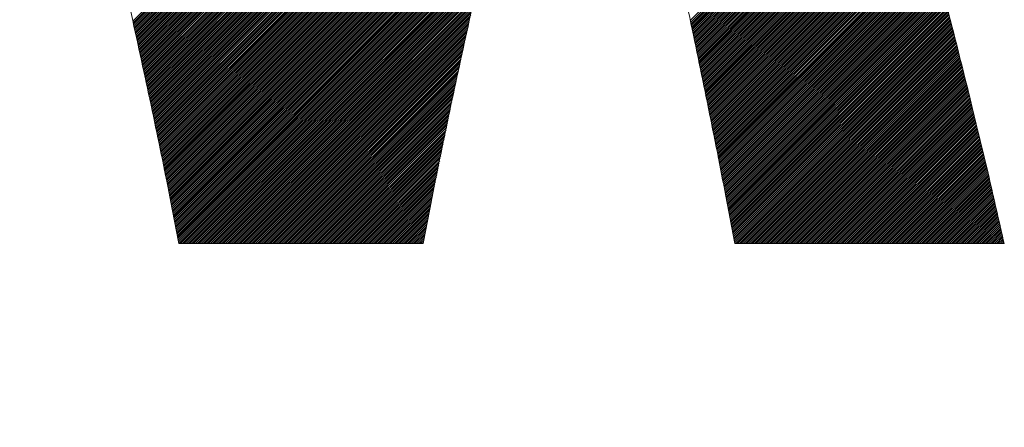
# Model space of a CAD drawing. Header units: millimetres. Extents: x 0 to 1071, y 0 to 742.
# Tile 54 of 130: x 187.51 to 192.19, y 522.57 to 524.5. Entities that reach past the tile are written whole.
import ezdxf

# ---------------------------------------------------------------- set-up
doc = ezdxf.new("R2010")
doc.units = ezdxf.units.MM
doc.header["$LTSCALE"] = 0.454724
doc.layers.add('NoLayerName_001', color=7, linetype='Continuous')

# ---------------------------------------------------------------- blocks, each defined once
blk = doc.blocks.new('JZB_0007')
at = {"layer": 'NoLayerName_001', "color": 7, "linetype": 'Continuous', "lineweight": 25}
for p, q in [((8.9743, 3.2095), (6.8607, 1.096)), ((8.9711, 3.1974), (6.8623, 1.0886)), ((8.9679, 3.1853), (6.8639, 1.0813)), ((8.9647, 3.1732), (6.8655, 1.074)), ((8.9614, 3.1611), (6.867, 1.0667)), ((8.9583, 3.149), (6.8686, 1.0593)), ((8.9552, 3.137), (6.8702, 1.052)), ((8.952, 3.1249), (6.8718, 1.0447)), ((8.9489, 3.1129), (6.8734, 1.0374)), ((8.9457, 3.1008), (6.875, 1.03)), ((8.9426, 3.0888), (6.8765, 1.0227)), ((8.9394, 3.0767), (6.8781, 1.0154)), ((8.9363, 3.0647), (6.8797, 1.0081)), ((8.9332, 3.0526), (6.8813, 1.0007)), ((8.93, 3.0406), (6.8829, 0.9934)), ((8.9269, 3.0285), (6.8845, 0.9861)), ((8.9237, 3.0164), (6.886, 0.9788)), ((8.9206, 3.0044), (6.8876, 0.9714)), ((8.9174, 2.9923), (6.8892, 0.9641)), ((8.9143, 2.9803), (6.8908, 0.9568)), ((8.9111, 2.9682), (6.8924, 0.9495)), ((8.908, 2.9562), (6.894, 0.9421)), ((8.9049, 2.9441), (6.8955, 0.9348)), ((8.9017, 2.9321), (6.8971, 0.9275)), ((8.8986, 2.92), (6.8987, 0.9202)), ((8.8954, 2.908), (6.9003, 0.9128)), ((8.8923, 2.8959), (6.9019, 0.9055)), ((8.8891, 2.8839), (6.9035, 0.8982)), ((8.886, 2.8718), (6.905, 0.8909)), ((8.8829, 2.8598), (6.9066, 0.8835)), ((8.8797, 2.8477), (6.9082, 0.8762)), ((8.8766, 2.8357), (6.9098, 0.8689)), ((8.8735, 2.8237), (6.9114, 0.8616)), ((8.8705, 2.8118), (6.913, 0.8542)), ((8.8675, 2.7999), (6.9146, 0.8469)), ((8.8645, 2.788), (6.9161, 0.8396)), ((8.8615, 2.7761), (6.9177, 0.8323)), ((8.8586, 2.7642), (6.9193, 0.825)), ((8.8556, 2.7523), (6.9209, 0.8176)), ((8.8526, 2.7404), (6.9225, 0.8103)), ((8.8496, 2.7285), (6.9241, 0.803)), ((8.8466, 2.7166), (6.9256, 0.7957)), ((8.8436, 2.7047), (6.9272, 0.7883)), ((8.8407, 2.6929), (6.9288, 0.781)), ((8.8377, 2.681), (6.9304, 0.7737)), ((8.8347, 2.6691), (6.932, 0.7664)), ((8.8317, 2.6572), (6.9336, 0.759)), ((8.8287, 2.6453), (6.9351, 0.7517)), ((8.8257, 2.6334), (6.9367, 0.7444)), ((8.8227, 2.6215), (6.9383, 0.7371)), ((8.8198, 2.6096), (6.9399, 0.7297)), ((8.8168, 2.5977), (6.9415, 0.7224)), ((8.8138, 2.5858), (6.9431, 0.7151)), ((8.8108, 2.5739), (6.9446, 0.7078)), ((8.8078, 2.562), (6.9462, 0.7004)), ((8.8048, 2.5501), (6.9478, 0.6931)), ((8.8019, 2.5382), (6.9494, 0.6858)), ((8.7989, 2.5263), (6.951, 0.6785)), ((8.7959, 2.5145), (6.9526, 0.6711)), ((8.7929, 2.5026), (6.9541, 0.6638)), ((8.7899, 2.4907), (6.9557, 0.6565)), ((8.7869, 2.4788), (6.9573, 0.6492)), ((8.7839, 2.4669), (6.9589, 0.6418)), ((8.781, 2.455), (6.9605, 0.6345)), ((8.778, 2.4431), (6.9621, 0.6272)), ((8.775, 2.4312), (6.9636, 0.6199)), ((8.772, 2.4193), (6.9652, 0.6125)), ((8.769, 2.4074), (6.9668, 0.6052)), ((8.766, 2.3955), (6.9684, 0.5979)), ((8.7631, 2.3836), (6.97, 0.5906)), ((8.7601, 2.3717), (6.9716, 0.5832)), ((8.7571, 2.3598), (6.9732, 0.5759)), ((8.7541, 2.348), (6.9747, 0.5686)), ((8.7511, 2.3361), (6.9763, 0.5613)), ((8.7481, 2.3242), (6.9779, 0.5539)), ((8.7451, 2.3123), (6.9794, 0.5465)), ((8.7422, 2.3004), (6.9809, 0.5391)), ((8.7392, 2.2885), (6.9824, 0.5317)), ((8.7362, 2.2766), (6.9839, 0.5243)), ((8.7332, 2.2647), (6.9854, 0.5168)), ((8.7302, 2.2528), (6.9869, 0.5094)), ((8.7272, 2.2409), (6.9883, 0.502)), ((8.7243, 2.229), (6.9898, 0.4946)), ((8.7213, 2.2171), (6.9913, 0.4872)), ((8.7183, 2.2052), (6.9928, 0.4798)), ((8.7153, 2.1933), (6.9943, 0.4724)), ((8.7123, 2.1815), (6.9958, 0.465)), ((8.7093, 2.1696), (6.9973, 0.4576)), ((8.7063, 2.1577), (6.9988, 0.4502)), ((8.7034, 2.1458), (7.0003, 0.4428)), ((8.7006, 2.1341), (7.0018, 0.4353)), ((8.6979, 2.1225), (7.0033, 0.4279)), ((8.6951, 2.1108), (7.0048, 0.4205)), ((8.6923, 2.0991), (7.0063, 0.4131)), ((8.6895, 2.0874), (7.0078, 0.4057)), ((8.6868, 2.0757), (7.0093, 0.3983)), ((8.684, 2.064), (7.0108, 0.3909)), ((10.4826, 2.0721), (9.5092, 1.0987)), ((10.4846, 2.0651), (9.5108, 1.0914)), ((10.4865, 2.0581), (9.5124, 1.0841)), ((8.6812, 2.0524), (7.0123, 0.3835)), ((8.6784, 2.0407), (7.0138, 0.3761)), ((8.6757, 2.029), (7.0153, 0.3687)), ((8.6729, 2.0173), (7.0168, 0.3612)), ((10.4884, 2.0511), (9.514, 1.0768)), ((10.4903, 2.0441), (9.5156, 1.0695)), ((10.4922, 2.0372), (9.5171, 1.0621)), ((10.4942, 2.0302), (9.5187, 1.0547)), ((10.4961, 2.0232), (9.5202, 1.0473)), ((10.498, 2.0162), (9.5217, 1.0399)), ((8.6701, 2.0056), (7.0183, 0.3538)), ((8.6673, 1.9939), (7.0198, 0.3464)), ((8.6646, 1.9823), (7.0213, 0.339)), ((8.6618, 1.9706), (7.0228, 0.3316)), ((10.4999, 2.0092), (9.5232, 1.0325)), ((10.5018, 2.0022), (9.5247, 1.0251)), ((10.5038, 1.9952), (9.5262, 1.0176)), ((10.5057, 1.9882), (9.5277, 1.0102)), ((10.5076, 1.9813), (9.5292, 1.0028)), ((10.5095, 1.9743), (9.5307, 0.9954)), ((10.5115, 1.9673), (9.5322, 0.988)), ((8.659, 1.9589), (7.0243, 0.3242)), ((8.6562, 1.9472), (7.0258, 0.3168)), ((8.6535, 1.9355), (7.0273, 0.3094)), ((8.6507, 1.9238), (7.0288, 0.302)), ((10.5134, 1.9603), (9.5337, 0.9806)), ((10.5153, 1.9533), (9.5352, 0.9732)), ((10.5172, 1.9463), (9.5367, 0.9658)), ((10.5191, 1.9393), (9.5382, 0.9584)), ((10.5211, 1.9323), (9.5397, 0.951)), ((10.523, 1.9254), (9.5413, 0.9436)), ((10.5249, 1.9184), (9.5428, 0.9362)), ((8.6479, 1.9122), (7.0303, 0.2946)), ((8.6451, 1.9005), (7.0318, 0.2872)), ((8.6424, 1.8888), (7.0333, 0.2797)), ((8.6396, 1.8771), (7.0348, 0.2723)), ((10.5268, 1.9114), (9.5443, 0.9288)), ((10.5287, 1.9044), (9.5458, 0.9214)), ((10.5307, 1.8974), (9.5473, 0.914)), ((10.5326, 1.8904), (9.5488, 0.9066)), ((10.5345, 1.8834), (9.5503, 0.8992)), ((10.5364, 1.8764), (9.5518, 0.8918)), ((8.6368, 1.8654), (7.0363, 0.2649)), ((8.6341, 1.8538), (7.0378, 0.2575)), ((8.6313, 1.8421), (7.0393, 0.2501)), ((8.6285, 1.8304), (7.0408, 0.2427)), ((10.5383, 1.8695), (9.5533, 0.8844)), ((10.5403, 1.8625), (9.5548, 0.877)), ((10.5422, 1.8555), (9.5563, 0.8696)), ((10.5441, 1.8485), (9.5578, 0.8622)), ((10.546, 1.8415), (9.5593, 0.8548)), ((10.5479, 1.8345), (9.5608, 0.8474)), ((10.5499, 1.8275), (9.5623, 0.84)), ((8.6257, 1.8187), (7.0422, 0.2352)), ((8.623, 1.807), (7.0437, 0.2277)), ((8.6202, 1.7953), (7.0451, 0.2203)), ((8.6174, 1.7837), (7.0466, 0.2128)), ((10.5518, 1.8205), (9.5639, 0.8326)), ((10.5537, 1.8135), (9.5654, 0.8252)), ((10.5556, 1.8066), (9.5669, 0.8178)), ((10.5575, 1.7996), (9.5684, 0.8104)), ((10.5595, 1.7926), (9.5699, 0.803)), ((10.5614, 1.7856), (9.5714, 0.7956)), ((10.5633, 1.7786), (9.5729, 0.7882)), ((8.6146, 1.772), (7.048, 0.2054)), ((8.6119, 1.7603), (7.0495, 0.1979)), ((8.6091, 1.7486), (7.0509, 0.1905)), ((8.6063, 1.7369), (7.0524, 0.183)), ((10.5652, 1.7716), (9.5744, 0.7808)), ((10.5671, 1.7646), (9.5759, 0.7734)), ((10.5691, 1.7576), (9.5774, 0.766)), ((10.571, 1.7507), (9.5789, 0.7586)), ((10.5729, 1.7437), (9.5804, 0.7512)), ((10.5748, 1.7367), (9.5819, 0.7438)), ((8.6035, 1.7252), (7.0538, 0.1755)), ((8.6008, 1.7136), (7.0553, 0.1681)), ((8.598, 1.7019), (7.0567, 0.1606)), ((8.5952, 1.6902), (7.0582, 0.1532)), ((10.5768, 1.7297), (9.5834, 0.7364)), ((10.5787, 1.7227), (9.5849, 0.729)), ((10.5806, 1.7157), (9.5865, 0.7216)), ((10.5825, 1.7087), (9.588, 0.7142)), ((10.5844, 1.7017), (9.5895, 0.7068)), ((10.5864, 1.6948), (9.591, 0.6994)), ((10.5883, 1.6878), (9.5925, 0.692)), ((8.5924, 1.6785), (7.0596, 0.1457)), ((8.5897, 1.6668), (7.0611, 0.1382)), ((8.5869, 1.6551), (7.0625, 0.1308)), ((8.5841, 1.6435), (7.064, 0.1233)), ((10.5902, 1.6808), (9.594, 0.6846)), ((10.5921, 1.6738), (9.5955, 0.6772)), ((10.594, 1.6668), (9.597, 0.6698)), ((10.596, 1.6598), (9.5985, 0.6624)), ((10.5979, 1.6528), (9.6, 0.655)), ((10.5998, 1.6458), (9.6015, 0.6476)), ((10.6017, 1.6389), (9.603, 0.6402)), ((8.5813, 1.6318), (7.0654, 0.1159)), ((8.5786, 1.6201), (7.0669, 0.1084)), ((8.5758, 1.6084), (7.0683, 0.1009)), ((8.573, 1.5967), (7.0698, 0.0935)), ((10.6036, 1.6319), (9.6045, 0.6328)), ((10.6056, 1.6249), (9.606, 0.6254)), ((10.6075, 1.6179), (9.6075, 0.618)), ((10.6094, 1.6109), (9.6091, 0.6106)), ((10.6113, 1.6039), (9.6106, 0.6032)), ((10.6132, 1.5969), (9.6121, 0.5957)), ((8.5702, 1.5851), (7.0712, 0.086)), ((8.5675, 1.5734), (7.0726, 0.0785)), ((8.5647, 1.5617), (7.074, 0.071)), ((8.5619, 1.55), (7.0755, 0.0636)), ((10.6152, 1.5899), (9.6136, 0.5883)), ((10.6171, 1.5829), (9.6151, 0.5809)), ((10.619, 1.576), (9.6166, 0.5735)), ((10.6209, 1.569), (9.6181, 0.5661)), ((10.6228, 1.562), (9.6196, 0.5587)), ((10.6248, 1.555), (9.6211, 0.5513)), ((10.6267, 1.548), (9.6226, 0.5439)), ((8.5592, 1.5383), (7.0769, 0.0561)), ((8.5564, 1.5266), (7.0783, 0.0486)), ((8.5536, 1.515), (7.0798, 0.0411)), ((8.5508, 1.5033), (7.0877, 0.0402)), ((10.6286, 1.541), (9.6241, 0.5365)), ((10.6305, 1.534), (9.6256, 0.5291)), ((10.6324, 1.527), (9.6271, 0.5217)), ((10.6344, 1.5201), (9.6286, 0.5143)), ((10.6363, 1.5131), (9.6301, 0.5069)), ((10.6382, 1.5061), (9.6317, 0.4995)), ((10.6401, 1.4991), (9.6332, 0.4921)), ((8.5481, 1.4916), (7.0966, 0.0402)), ((8.5453, 1.4799), (7.1055, 0.0402)), ((8.5425, 1.4682), (7.1144, 0.0402)), ((8.5399, 1.4567), (7.1233, 0.0402)), ((10.6421, 1.4921), (9.6347, 0.4847)), ((10.644, 1.4851), (9.6362, 0.4773)), ((10.6459, 1.4781), (9.6377, 0.4699)), ((10.6478, 1.4711), (9.6392, 0.4625)), ((10.6497, 1.4642), (9.6407, 0.4551)), ((10.6517, 1.4572), (9.6422, 0.4477)), ((10.6535, 1.4501), (9.6437, 0.4403)), ((8.5374, 1.4453), (7.1323, 0.0402)), ((8.5348, 1.4338), (7.1412, 0.0402)), ((8.5323, 1.4224), (7.1501, 0.0402)), ((8.5297, 1.4109), (7.159, 0.0402)), ((10.6554, 1.4431), (9.6452, 0.4329)), ((10.6572, 1.436), (9.6467, 0.4255)), ((10.659, 1.4289), (9.6482, 0.4181)), ((10.6608, 1.4218), (9.6496, 0.4106)), ((10.6627, 1.4147), (9.6511, 0.4031)), ((10.6645, 1.4077), (9.6525, 0.3956)), ((8.5272, 1.3995), (7.1679, 0.0402)), ((8.5246, 1.388), (7.1768, 0.0402)), ((8.5221, 1.3765), (7.1857, 0.0402)), ((8.5195, 1.3651), (7.1946, 0.0402)), ((10.6663, 1.4006), (9.6539, 0.3882)), ((10.6682, 1.3935), (9.6553, 0.3807)), ((10.67, 1.3864), (9.6568, 0.3732)), ((10.6718, 1.3793), (9.6582, 0.3657)), ((10.6737, 1.3723), (9.6596, 0.3582)), ((10.6755, 1.3652), (9.6611, 0.3508)), ((10.6773, 1.3581), (9.6625, 0.3433)), ((8.517, 1.3536), (7.2035, 0.0402)), ((8.5144, 1.3422), (7.2124, 0.0402)), ((8.5119, 1.3307), (7.2213, 0.0402)), ((8.5093, 1.3192), (7.2302, 0.0402)), ((10.6791, 1.351), (9.6639, 0.3358)), ((10.681, 1.3439), (9.6654, 0.3283)), ((10.6828, 1.3369), (9.6668, 0.3209)), ((10.6846, 1.3298), (9.6682, 0.3134)), ((10.6865, 1.3227), (9.6696, 0.3059)), ((10.6883, 1.3156), (9.6711, 0.2984)), ((8.5068, 1.3078), (7.2392, 0.0402)), ((8.5042, 1.2963), (7.2481, 0.0402)), ((8.5017, 1.2849), (7.257, 0.0402)), ((8.4991, 1.2734), (7.2659, 0.0402)), ((10.6901, 1.3086), (9.6725, 0.2909)), ((10.6919, 1.3015), (9.6739, 0.2835)), ((10.6938, 1.2944), (9.6754, 0.276)), ((10.6956, 1.2873), (9.6768, 0.2685)), ((10.6974, 1.2802), (9.6782, 0.261)), ((10.6993, 1.2732), (9.6796, 0.2535)), ((10.7011, 1.2661), (9.6811, 0.2461)), ((8.4966, 1.2619), (7.2748, 0.0402)), ((8.494, 1.2505), (7.2837, 0.0402)), ((8.4915, 1.239), (7.2926, 0.0402)), ((8.4889, 1.2276), (7.3015, 0.0402)), ((8.4864, 1.2161), (7.3104, 0.0402)), ((10.7029, 1.259), (9.6825, 0.2386)), ((10.7048, 1.2519), (9.6839, 0.2311)), ((10.7066, 1.2448), (9.6854, 0.2236)), ((10.7084, 1.2378), (9.6868, 0.2161)), ((10.7102, 1.2307), (9.6882, 0.2087)), ((10.7121, 1.2236), (9.6896, 0.2012)), ((10.7139, 1.2165), (9.6911, 0.1937)), ((8.4838, 1.2047), (7.3193, 0.0402)), ((8.4813, 1.1932), (7.3282, 0.0402)), ((8.4787, 1.1817), (7.3371, 0.0402)), ((8.4762, 1.1703), (7.3461, 0.0402)), ((10.7157, 1.2095), (9.6925, 0.1862)), ((10.7176, 1.2024), (9.6939, 0.1787)), ((10.7194, 1.1953), (9.6954, 0.1713)), ((10.7212, 1.1882), (9.6968, 0.1638)), ((10.7231, 1.1811), (9.6982, 0.1563)), ((10.7249, 1.1741), (9.6996, 0.1488)), ((8.4736, 1.1588), (7.355, 0.0402)), ((8.4711, 1.1474), (7.3639, 0.0402)), ((8.4685, 1.1359), (7.3728, 0.0402)), ((8.466, 1.1244), (7.3817, 0.0402)), ((10.7267, 1.167), (9.7011, 0.1413)), ((10.7285, 1.1599), (9.7025, 0.1339)), ((10.7304, 1.1528), (9.7039, 0.1264)), ((10.7322, 1.1457), (9.7054, 0.1189)), ((10.734, 1.1387), (9.7068, 0.1114)), ((10.7359, 1.1316), (9.7082, 0.1039)), ((10.7377, 1.1245), (9.7096, 0.0964)), ((8.4634, 1.113), (7.3906, 0.0402)), ((8.4609, 1.1015), (7.3995, 0.0402)), ((8.4583, 1.0901), (7.4084, 0.0402)), ((8.4558, 1.0786), (7.4173, 0.0402)), ((10.7395, 1.1174), (9.711, 0.0889)), ((10.7413, 1.1103), (9.7124, 0.0814)), ((10.7432, 1.1033), (9.7138, 0.0739)), ((10.745, 1.0962), (9.7152, 0.0663)), ((10.7468, 1.0891), (9.7166, 0.0588)), ((10.7487, 1.082), (9.718, 0.0513)), ((8.4532, 1.0672), (7.4262, 0.0402)), ((8.4507, 1.0557), (7.4351, 0.0402)), ((8.4481, 1.0442), (7.444, 0.0402)), ((8.4456, 1.0328), (7.453, 0.0402)), ((10.7505, 1.075), (9.7193, 0.0438)), ((10.7523, 1.0679), (9.7246, 0.0402)), ((10.7542, 1.0608), (9.7335, 0.0402)), ((10.756, 1.0537), (9.7424, 0.0402)), ((10.7578, 1.0466), (9.7513, 0.0402)), ((10.7596, 1.0396), (9.7602, 0.0402)), ((10.7615, 1.0325), (9.7691, 0.0402)), ((8.443, 1.0213), (7.4619, 0.0402)), ((8.4405, 1.0099), (7.4708, 0.0402)), ((8.4379, 0.9984), (7.4797, 0.0402)), ((8.4354, 0.9869), (7.4886, 0.0402)), ((10.7633, 1.0254), (9.7781, 0.0402)), ((10.7651, 1.0183), (9.787, 0.0402)), ((10.767, 1.0112), (9.7959, 0.0402)), ((10.7688, 1.0042), (9.8048, 0.0402)), ((10.7706, 0.9971), (9.8137, 0.0402)), ((10.7725, 0.99), (9.8226, 0.0402)), ((10.7743, 0.9829), (9.8315, 0.0402)), ((8.4328, 0.9755), (7.4975, 0.0402)), ((8.4303, 0.964), (7.5064, 0.0402)), ((8.4277, 0.9526), (7.5153, 0.0402)), ((8.4252, 0.9411), (7.5242, 0.0402)), ((10.7761, 0.9759), (9.8404, 0.0402)), ((10.7779, 0.9688), (9.8493, 0.0402)), ((10.7798, 0.9617), (9.8582, 0.0402)), ((10.7816, 0.9546), (9.8671, 0.0402)), ((10.7834, 0.9475), (9.876, 0.0402)), ((10.7852, 0.9404), (9.885, 0.0402)), ((8.4226, 0.9296), (7.5331, 0.0402)), ((8.4201, 0.9182), (7.542, 0.0402)), ((8.4175, 0.9067), (7.5509, 0.0402)), ((8.415, 0.8953), (7.5599, 0.0402)), ((10.787, 0.9332), (9.8939, 0.0402)), ((10.7887, 0.9261), (9.9028, 0.0402)), ((10.7905, 0.9189), (9.9117, 0.0402)), ((10.7922, 0.9118), (9.9206, 0.0402)), ((10.794, 0.9046), (9.9295, 0.0402)), ((10.7957, 0.8975), (9.9384, 0.0402)), ((10.7975, 0.8903), (9.9473, 0.0402)), ((8.4124, 0.8838), (7.5688, 0.0402)), ((8.4099, 0.8724), (7.5777, 0.0402)), ((8.4073, 0.8609), (7.5866, 0.0402)), ((8.4048, 0.8494), (7.5955, 0.0402)), ((10.7992, 0.8832), (9.9562, 0.0402)), ((10.801, 0.876), (9.9651, 0.0402)), ((10.8028, 0.8689), (9.974, 0.0402)), ((10.8045, 0.8617), (9.983, 0.0402)), ((10.8063, 0.8546), (9.9919, 0.0402)), ((10.808, 0.8474), (10.0008, 0.0402)), ((8.4022, 0.838), (7.6044, 0.0402)), ((8.3997, 0.8265), (7.6133, 0.0402)), ((8.3971, 0.8151), (7.6222, 0.0402)), ((8.3946, 0.8036), (7.6311, 0.0402)), ((10.8098, 0.8403), (10.0097, 0.0402)), ((10.8115, 0.8331), (10.0186, 0.0402)), ((10.8133, 0.826), (10.0275, 0.0402)), ((10.8151, 0.8188), (10.0364, 0.0402)), ((10.8168, 0.8117), (10.0453, 0.0402)), ((10.8186, 0.8045), (10.0542, 0.0402)), ((10.8203, 0.7974), (10.0631, 0.0402)), ((8.3923, 0.7924), (7.64, 0.0402)), ((8.39, 0.7812), (7.6489, 0.0402)), ((8.3877, 0.77), (7.6578, 0.0402)), ((8.3854, 0.7588), (7.6668, 0.0402)), ((10.8221, 0.7902), (10.072, 0.0402)), ((10.8238, 0.783), (10.0809, 0.0402)), ((10.8256, 0.7759), (10.0899, 0.0402)), ((10.8273, 0.7687), (10.0988, 0.0402)), ((10.8291, 0.7616), (10.1077, 0.0402)), ((10.8309, 0.7544), (10.1166, 0.0402)), ((8.3831, 0.7476), (7.6757, 0.0402)), ((8.3808, 0.7364), (7.6846, 0.0402)), ((8.3785, 0.7252), (7.6935, 0.0402)), ((8.3762, 0.714), (7.7024, 0.0402)), ((8.3739, 0.7028), (7.7113, 0.0402)), ((10.8326, 0.7473), (10.1255, 0.0402)), ((10.8344, 0.7401), (10.1344, 0.0402)), ((10.8361, 0.733), (10.1433, 0.0402)), ((10.8379, 0.7258), (10.1522, 0.0402)), ((10.8396, 0.7187), (10.1611, 0.0402)), ((10.8414, 0.7115), (10.17, 0.0402)), ((10.8432, 0.7044), (10.1789, 0.0402)), ((8.3716, 0.6916), (7.7202, 0.0402)), ((8.3693, 0.6804), (7.7291, 0.0402)), ((8.367, 0.6692), (7.738, 0.0402)), ((8.3647, 0.658), (7.7469, 0.0402)), ((10.8449, 0.6972), (10.1878, 0.0402)), ((10.8467, 0.6901), (10.1968, 0.0402)), ((10.8484, 0.6829), (10.2057, 0.0402)), ((10.8502, 0.6758), (10.2146, 0.0402)), ((10.8519, 0.6686), (10.2235, 0.0402)), ((10.8537, 0.6615), (10.2324, 0.0402)), ((8.3625, 0.6468), (7.7558, 0.0402)), ((8.3602, 0.6356), (7.7648, 0.0402)), ((8.3579, 0.6244), (7.7737, 0.0402)), ((8.3556, 0.6132), (7.7826, 0.0402)), ((10.8554, 0.6543), (10.2413, 0.0402)), ((10.8572, 0.6472), (10.2502, 0.0402)), ((10.859, 0.64), (10.2591, 0.0402)), ((10.8607, 0.6328), (10.268, 0.0402)), ((10.8625, 0.6257), (10.2769, 0.0402)), ((10.8642, 0.6185), (10.2858, 0.0402)), ((10.866, 0.6114), (10.2947, 0.0402)), ((8.3533, 0.602), (7.7915, 0.0402)), ((8.351, 0.5907), (7.8004, 0.0402)), ((8.3487, 0.5795), (7.8093, 0.0402)), ((8.3464, 0.5683), (7.8182, 0.0402)), ((10.8677, 0.6042), (10.3037, 0.0402)), ((10.8695, 0.5971), (10.3126, 0.0402)), ((10.8712, 0.5899), (10.3215, 0.0402)), ((10.873, 0.5828), (10.3304, 0.0402)), ((10.8748, 0.5756), (10.3393, 0.0402)), ((10.8765, 0.5685), (10.3482, 0.0402)), ((10.8783, 0.5613), (10.3571, 0.0402)), ((8.3441, 0.5571), (7.8271, 0.0402)), ((8.3418, 0.5459), (7.836, 0.0402)), ((8.3395, 0.5347), (7.8449, 0.0402)), ((8.3372, 0.5235), (7.8538, 0.0402)), ((10.88, 0.5542), (10.366, 0.0402)), ((10.8818, 0.547), (10.3749, 0.0402)), ((10.8835, 0.5399), (10.3838, 0.0402)), ((10.8853, 0.5327), (10.3927, 0.0402)), ((10.8871, 0.5256), (10.4016, 0.0402)), ((10.8888, 0.5184), (10.4106, 0.0402)), ((8.3349, 0.5123), (7.8627, 0.0402)), ((8.3326, 0.5011), (7.8717, 0.0402)), ((8.3303, 0.4899), (7.8806, 0.0402)), ((8.328, 0.4787), (7.8895, 0.0402)), ((10.8906, 0.5113), (10.4195, 0.0402)), ((10.8923, 0.5041), (10.4284, 0.0402)), ((10.8941, 0.497), (10.4373, 0.0402)), ((10.8958, 0.4898), (10.4462, 0.0402)), ((10.8976, 0.4826), (10.4551, 0.0402)), ((10.8993, 0.4755), (10.464, 0.0402)), ((10.9011, 0.4683), (10.4729, 0.0402)), ((8.3257, 0.4675), (7.8984, 0.0402)), ((8.3234, 0.4563), (7.9073, 0.0402)), ((8.3211, 0.4451), (7.9162, 0.0402)), ((8.3188, 0.4339), (7.9251, 0.0402)), ((8.3166, 0.4227), (7.934, 0.0402)), ((10.9029, 0.4612), (10.4818, 0.0402)), ((10.9046, 0.454), (10.4907, 0.0402)), ((10.9062, 0.4468), (10.4996, 0.0402)), ((10.9079, 0.4395), (10.5085, 0.0402)), ((10.9096, 0.4323), (10.5175, 0.0402)), ((10.9113, 0.4251), (10.5264, 0.0402)), ((8.3143, 0.4115), (7.9429, 0.0402)), ((8.312, 0.4003), (7.9518, 0.0402)), ((8.3097, 0.3891), (7.9607, 0.0402)), ((8.3074, 0.3779), (7.9696, 0.0402)), ((10.913, 0.4179), (10.5353, 0.0402)), ((10.9147, 0.4107), (10.5442, 0.0402)), ((10.9164, 0.4035), (10.5531, 0.0402)), ((10.9181, 0.3962), (10.562, 0.0402)), ((10.9198, 0.389), (10.5709, 0.0402)), ((10.9215, 0.3818), (10.5798, 0.0402)), ((10.9231, 0.3746), (10.5887, 0.0402)), ((8.3051, 0.3667), (7.9786, 0.0402)), ((8.3028, 0.3555), (7.9875, 0.0402)), ((8.3005, 0.3443), (7.9964, 0.0402)), ((8.2982, 0.3331), (8.0053, 0.0402)), ((10.9248, 0.3674), (10.5976, 0.0402)), ((10.9265, 0.3601), (10.6065, 0.0402)), ((10.9282, 0.3529), (10.6154, 0.0402)), ((10.9299, 0.3457), (10.6244, 0.0402)), ((10.9316, 0.3385), (10.6333, 0.0402)), ((10.9333, 0.3313), (10.6422, 0.0402)), ((8.2959, 0.3219), (8.0142, 0.0402)), ((8.2936, 0.3107), (8.0231, 0.0402)), ((8.2913, 0.2995), (8.032, 0.0402)), ((8.289, 0.2883), (8.0409, 0.0402)), ((10.935, 0.3241), (10.6511, 0.0402)), ((10.9367, 0.3168), (10.66, 0.0402)), ((10.9384, 0.3096), (10.6689, 0.0402)), ((10.94, 0.3024), (10.6778, 0.0402)), ((10.9417, 0.2952), (10.6867, 0.0402)), ((10.9434, 0.288), (10.6956, 0.0402)), ((10.9451, 0.2807), (10.7045, 0.0402)), ((8.2867, 0.2771), (8.0498, 0.0402)), ((8.2844, 0.2659), (8.0587, 0.0402)), ((8.2821, 0.2546), (8.0676, 0.0402)), ((8.2798, 0.2434), (8.0765, 0.0402)), ((10.9468, 0.2735), (10.7134, 0.0402)), ((10.9485, 0.2663), (10.7224, 0.0402)), ((10.9502, 0.2591), (10.7313, 0.0402)), ((10.9519, 0.2519), (10.7402, 0.0402)), ((10.9536, 0.2446), (10.7491, 0.0402)), ((10.9553, 0.2374), (10.758, 0.0402)), ((8.2775, 0.2322), (8.0855, 0.0402)), ((8.2752, 0.221), (8.0944, 0.0402)), ((8.273, 0.2098), (8.1033, 0.0402)), ((8.2707, 0.1986), (8.1122, 0.0402)), ((8.2684, 0.1874), (8.1211, 0.0402)), ((10.9569, 0.2302), (10.7669, 0.0402)), ((10.9586, 0.223), (10.7758, 0.0402)), ((10.9603, 0.2157), (10.7847, 0.0402)), ((10.9619, 0.2085), (10.7936, 0.0402)), ((10.9636, 0.2012), (10.8025, 0.0402)), ((10.9652, 0.1939), (10.8114, 0.0402)), ((8.2661, 0.1762), (8.13, 0.0402)), ((8.264, 0.1652), (8.1389, 0.0402)), ((8.2618, 0.1542), (8.1478, 0.0402)), ((8.2597, 0.1431), (8.1567, 0.0402)), ((10.9669, 0.1867), (10.8203, 0.0402)), ((10.9685, 0.1794), (10.8293, 0.0402)), ((10.9702, 0.1722), (10.8382, 0.0402)), ((10.9718, 0.1649), (10.8471, 0.0402)), ((10.9735, 0.1577), (10.856, 0.0402)), ((10.9751, 0.1504), (10.8649, 0.0402)), ((10.9768, 0.1431), (10.8738, 0.0402)), ((8.2576, 0.1321), (8.1656, 0.0402)), ((8.2554, 0.1211), (8.1745, 0.0402)), ((8.2533, 0.11), (8.1834, 0.0402)), ((8.2512, 0.099), (8.1924, 0.0402)), ((10.9784, 0.1359), (10.8827, 0.0402)), ((10.9801, 0.1286), (10.8916, 0.0402)), ((10.9817, 0.1214), (10.9005, 0.0402)), ((10.9834, 0.1141), (10.9094, 0.0402)), ((10.985, 0.1068), (10.9183, 0.0402)), ((10.9866, 0.0996), (10.9272, 0.0402)), ((8.2491, 0.088), (8.2013, 0.0402)), ((8.247, 0.077), (8.2102, 0.0402)), ((8.2449, 0.066), (8.2191, 0.0402)), ((8.2428, 0.055), (8.228, 0.0402)), ((10.9883, 0.0923), (10.9362, 0.0402)), ((10.9899, 0.085), (10.9451, 0.0402)), ((10.9915, 0.0777), (10.954, 0.0402)), ((10.9932, 0.0705), (10.9629, 0.0402)), ((10.9948, 0.0632), (10.9718, 0.0402)), ((10.9964, 0.0559), (10.9807, 0.0402)), ((10.998, 0.0486), (10.9896, 0.0402)), ((8.2407, 0.044), (8.2369, 0.0402)), ((10.9997, 0.0413), (10.9985, 0.0402))]:
    blk.add_line(p, q, dxfattribs=at)
at = {"layer": 'NoLayerName_001', "color": 7, "linetype": 'Continuous', "lineweight": 13}
for points, knots in [([(10.9999, 0.0402), (10.9774, 0.1388), (10.932, 0.3415), (10.8575, 0.6511), (10.7775, 0.9728), (10.6924, 1.3039), (10.6029, 1.6418), (10.5099, 1.984), (10.4142, 2.3279), (10.3164, 2.6709), (10.2175, 3.0106), (10.1182, 3.3442), (10.0192, 3.6694), (9.9214, 3.9835), (9.8254, 4.2839), (9.7326, 4.5682), (9.67, 4.7515), (9.64, 4.8402)], [0, 0, 0, 0, 0.30368, 0.623018, 0.955372, 1.298091, 1.648519, 2.003997, 2.361863, 2.719453, 3.074103, 3.423147, 3.76392, 4.093758, 4.409999, 4.709981, 4.991049, 4.991049, 4.991049, 4.991049]), ([(10.6801, 4.8402), (10.7057, 4.7342), (10.7563, 4.5179), (10.8423, 4.1904), (10.9353, 3.8546), (11.0356, 3.513), (11.1419, 3.168), (11.2535, 2.822), (11.3696, 2.4772), (11.4893, 2.136), (11.6117, 1.8008), (11.736, 1.4739), (11.8614, 1.1577), (11.9868, 0.8544), (12.1119, 0.5666), (12.2345, 0.296), (12.3196, 0.1238), (12.3601, 0.0402)], [0, 0, 0, 0, 0.327112, 0.666498, 1.015766, 1.372509, 1.734304, 2.098723, 2.463328, 2.825683, 3.183347, 3.533883, 3.874858, 4.203849, 4.518442, 4.816245, 5.094894, 5.094894, 5.094894, 5.094894]), ([(5.5999, 0.0402), (5.6124, 0.107), (5.6375, 0.2425), (5.6773, 0.4478), (5.719, 0.6573), (5.7625, 0.8705), (5.8077, 1.0867), (5.8545, 1.3054), (5.9028, 1.526), (5.9523, 1.7479), (6.003, 1.9706), (6.0547, 2.1932), (6.1073, 2.4163), (6.1607, 2.6344), (6.2146, 2.8655), (6.2691, 3.0405), (6.3239, 3.4138), (6.3822, 3.0374), (6.4391, 2.8613), (6.4959, 2.6278), (6.552, 2.4079), (6.6074, 2.1831), (6.6618, 1.9592), (6.7151, 1.7355), (6.7671, 1.513), (6.8177, 1.2923), (6.8665, 1.074), (6.9136, 0.8589), (6.9586, 0.6475), (7.0014, 0.4405), (7.0419, 0.2386), (7.0673, 0.1056), (7.0799, 0.0402)], [0, 0, 0, 0, 0.204121, 0.41339, 0.627209, 0.844979, 1.0661, 1.289972, 1.515997, 1.743572, 1.972098, 2.200973, 2.429597, 2.657369, 2.883688, 3.107953, 3.329565, 3.554019, 3.781102, 4.01014, 4.240459, 4.471387, 4.70225, 4.932374, 5.161088, 5.387718, 5.611592, 5.83204, 6.04839, 6.259974, 6.466123, 6.666169, 6.666169, 6.666169, 6.666169]), ([(8.24, 0.0402), (8.2526, 0.1056), (8.2779, 0.2386), (8.3185, 0.4405), (8.3613, 0.6475), (8.4063, 0.8589), (8.4533, 1.074), (8.5021, 1.2923), (8.5527, 1.513), (8.6047, 1.7355), (8.658, 1.9592), (8.7124, 2.1831), (8.7678, 2.4079), (8.8239, 2.6278), (8.8806, 2.8613), (8.9375, 3.0374), (8.9958, 3.4138), (9.0506, 3.0405), (9.1052, 2.8655), (9.1592, 2.6344), (9.2126, 2.4163), (9.2652, 2.1932), (9.3169, 1.9706), (9.3676, 1.7479), (9.4171, 1.526), (9.4654, 1.3054), (9.5122, 1.0867), (9.5574, 0.8705), (9.6009, 0.6573), (9.6426, 0.4478), (9.6824, 0.2425), (9.7075, 0.107), (9.72, 0.0402)], [0, 0, 0, 0, 0.200039, 0.406182, 0.617762, 0.83411, 1.054556, 1.27843, 1.50506, 1.733773, 1.963897, 2.194759, 2.425685, 2.656002, 2.885035, 3.11211, 3.336554, 3.558181, 3.782458, 4.008785, 4.236563, 4.46519, 4.694068, 4.922594, 5.150169, 5.376193, 5.600065, 5.821186, 6.038956, 6.252775, 6.462046, 6.666171, 6.666171, 6.666171, 6.666171])]:
    blk.add_open_spline(points, degree=3, knots=knots, dxfattribs=at)
for points in [[(7.0799, 0.0402), (7.2733, 0.0402), (7.66, 0.0402), (8.0467, 0.0402), (8.24, 0.0402)], [(9.72, 0.0402), (9.9333, 0.0402), (10.36, 0.0402), (10.7866, 0.0402), (10.9999, 0.0402)]]:
    blk.add_open_spline(points, degree=3, dxfattribs=at)

msp = doc.modelspace()

# ---------------------------------------------------------------- linework, layer by layer
at = {"layer": 'NoLayerName_001', "color": 7, "linetype": 'Continuous', "lineweight": 25}
for radius, start, end in [(39.5, 318.3301343, 270), (38, 319.6850908, 270.7162159)]:
    msp.add_arc((197.187255, 525.839453), radius, start, end, dxfattribs=at)

# ---------------------------------------------------------------- block references
at = {"layer": 'NoLayerName_001'}
msp.add_blockref('JZB_0007', (181.187302, 523.398865), dxfattribs=at)

doc.saveas('drawing.dxf')
